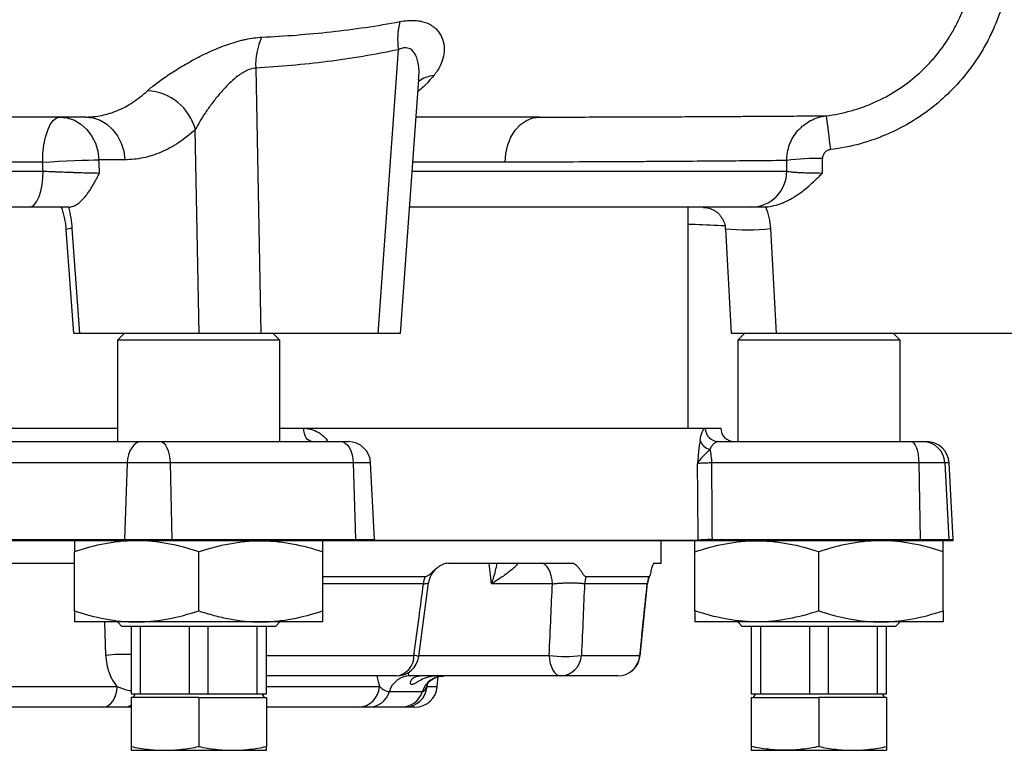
# Model space of a CAD drawing. Header units: millimetres. Extents: x 1605 to 5384, y 782 to 6178.
# Tile 7 of 26: x 2730 to 3166, y 1055 to 1379. Entities that reach past the tile are written whole.
import ezdxf

# ---------------------------------------------------------------- set-up
doc = ezdxf.new("R2010")
doc.units = ezdxf.units.MM
doc.header["$LTSCALE"] = 2

msp = doc.modelspace()

# ---------------------------------------------------------------- linework, layer by layer
at = {"color": 7, "linetype": 'Continuous', "lineweight": 25}
for p, q in [((2888.5, 1239.92), (2897.51, 1365.82)), ((2834.23, 1357.61), (2836.49, 1239.92)), ((2898.49, 1239.92), (2906.55, 1352.55)), ((2809.2, 1239.92), (2807.47, 1330.33)), ((2776.19, 1316.97), (2764.71, 1316.97)), ((2733.87, 1295.92), (2586.89, 1295.92)), ((3053.81, 1295.92), (2902.5, 1295.92)), ((3025.96, 1197.92), (3025.96, 1295.92)), ((2750.13, 1286.03), (2753.51, 1239.9)), ((2752.78, 1286.44), (2756.19, 1239.92)), ((3042.46, 1286.38), (3045.05, 1239.91)), ((3062.43, 1286.44), (3065.02, 1239.92)), ((2809.2, 1239.92), (2756.19, 1239.92)), ((2775.96, 1239.92), (2772.96, 1236.92)), ((2836.49, 1239.92), (2809.2, 1239.92)), ((2888.5, 1239.92), (2836.49, 1239.92)), ((2844.96, 1236.92), (2841.96, 1239.92)), ((2898.49, 1239.92), (2888.5, 1239.92)), ((3050.96, 1239.92), (3047.96, 1236.92)), ((3243.99, 1239.92), (3065.02, 1239.92)), ((3119.96, 1236.92), (3116.96, 1239.92)), ((2772.96, 1236.92), (2772.96, 1191.92)), ((2844.96, 1236.92), (2772.96, 1236.92)), ((2844.96, 1191.92), (2844.96, 1236.92)), ((3047.96, 1236.92), (3047.96, 1191.92)), ((3119.96, 1236.92), (3047.96, 1236.92)), ((3119.96, 1191.92), (3119.96, 1236.92)), ((2533.96, 1197.92), (2772.96, 1197.92)), ((2844.96, 1197.92), (3040.39, 1197.92)), ((3040.4, 1197.82), (3040.39, 1197.92)), ((2714.12, 1191.92), (2783.69, 1191.92)), ((2783.69, 1191.92), (2791.94, 1191.92)), ((2791.94, 1191.92), (2871.88, 1191.92)), ((2871.88, 1191.92), (2875.22, 1191.92)), ((3039.49, 1191.92), (3124.83, 1191.92)), ((3124.83, 1191.92), (3129.86, 1191.92)), ((3129.86, 1191.92), (3131.64, 1191.92)), ((2777.27, 1182.44), (2702.46, 1182.44)), ((2777.27, 1182.44), (2776.12, 1148.44)), ((2796.25, 1182.44), (2777.27, 1182.44)), ((2796.25, 1182.44), (2797.02, 1148.44)), ((2877.52, 1182.44), (2796.25, 1182.44)), ((2877.52, 1182.44), (2878.53, 1148.44)), ((2886.98, 1148.44), (2885.2, 1182.44)), ((3128.24, 1182.44), (3036.47, 1182.44)), ((3128.24, 1182.44), (3128.85, 1148.44)), ((3139.81, 1182.44), (3128.24, 1182.44)), ((3139.81, 1182.44), (3141.59, 1148.44)), ((3143.41, 1148.44), (3141.63, 1182.44)), ((2701, 1148.44), (2776.12, 1148.44)), ((2776.12, 1148.44), (2797.02, 1148.44)), ((2797.02, 1148.44), (2878.53, 1148.44)), ((3036.7, 1148.44), (3128.85, 1148.44)), ((3128.85, 1148.44), (3141.59, 1148.44)), ((2776.11, 1147.92), (2700.99, 1147.92)), ((2797.02, 1147.92), (2776.11, 1147.92)), ((2878.54, 1147.92), (2797.02, 1147.92)), ((2887, 1147.92), (2878.54, 1147.92)), ((3030.34, 1147.92), (2887, 1147.92)), ((3013.96, 1137.92), (3013.96, 1147.92)), ((3128.85, 1147.92), (3036.7, 1147.92)), ((3141.6, 1147.92), (3128.85, 1147.92)), ((3143.42, 1147.92), (3141.6, 1147.92)), ((2753.96, 1116.83), (2753.96, 1143.01)), ((2808.96, 1116.83), (2808.96, 1143.01)), ((2863.96, 1116.83), (2863.96, 1143.01)), ((3028.96, 1116.83), (3028.96, 1143.01)), ((3083.96, 1116.83), (3083.96, 1143.01)), ((3138.96, 1116.83), (3138.96, 1143.01)), ((2725.03, 1137.92), (2753.96, 1137.92)), ((2919.6, 1137.92), (2974.29, 1137.92)), ((3010.83, 1137.92), (3013.96, 1137.92)), ((2909.24, 1131.93), (2863.96, 1131.93)), ((3008.6, 1131.93), (2980.78, 1131.93)), ((2906.53, 1096.61), (2910.81, 1129.23)), ((2965.78, 1128.79), (2938.84, 1128.79)), ((3007.81, 1128.79), (2980.03, 1128.79)), ((3004.65, 1096.91), (3007.88, 1128.91)), ((3004.65, 1096.9), (3007.88, 1128.9)), ((2781.46, 1111.92), (2753.96, 1111.92)), ((2772.96, 1111.92), (2774.96, 1109.92)), ((2842.96, 1109.92), (2774.96, 1109.92)), ((2778.96, 1109.92), (2778.96, 1079.92)), ((2836.46, 1111.92), (2781.46, 1111.92)), ((2783.13, 1079.92), (2783.13, 1109.92)), ((2804.79, 1109.92), (2804.79, 1079.92)), ((2813.13, 1079.92), (2813.13, 1109.92)), ((2834.79, 1109.92), (2834.79, 1079.92)), ((2863.96, 1111.92), (2836.46, 1111.92)), ((2838.96, 1079.92), (2838.96, 1109.92)), ((2842.96, 1109.92), (2844.96, 1111.92)), ((3056.46, 1111.92), (3028.96, 1111.92)), ((3047.96, 1111.92), (3049.96, 1109.92)), ((3117.96, 1109.92), (3049.96, 1109.92)), ((3053.96, 1109.92), (3053.96, 1079.92)), ((3111.46, 1111.92), (3056.46, 1111.92)), ((3058.13, 1079.92), (3058.13, 1109.92)), ((3079.79, 1109.92), (3079.79, 1079.92)), ((3088.13, 1079.92), (3088.13, 1109.92)), ((3109.79, 1109.92), (3109.79, 1079.92)), ((3138.96, 1111.92), (3111.46, 1111.92)), ((3113.96, 1079.92), (3113.96, 1109.92)), ((3117.96, 1109.92), (3119.96, 1111.92)), ((2978.64, 1097.05), (3004.56, 1097.05)), ((2896.64, 1087.92), (2838.96, 1087.92)), ((2969.34, 1087.92), (2902.47, 1087.92)), ((2914.76, 1083.21), (2915.14, 1087.55)), ((2994.72, 1087.92), (2969.34, 1087.92)), ((2671.31, 1083.21), (2772.87, 1083.21)), ((2778.96, 1079.92), (2783.13, 1079.92)), ((2778.96, 1078.32), (2778.96, 1056.61)), ((2808.96, 1078.32), (2778.96, 1078.32)), ((2780.77, 1079.92), (2779.85, 1078.32)), ((2783.13, 1079.92), (2804.79, 1079.92)), ((2804.79, 1079.92), (2813.13, 1079.92)), ((2808.96, 1078.32), (2808.96, 1056.61)), ((2808.96, 1078.32), (2838.96, 1078.32)), ((2813.13, 1079.92), (2834.79, 1079.92)), ((2834.79, 1079.92), (2838.96, 1079.92)), ((2838.07, 1078.32), (2837.15, 1079.92)), ((2838.96, 1078.32), (2838.96, 1056.61)), ((2893.49, 1081), (2908.16, 1081)), ((3053.96, 1079.92), (3058.13, 1079.92)), ((3053.96, 1078.32), (3053.96, 1056.61)), ((3053.96, 1078.32), (3083.96, 1078.32)), ((3055.77, 1079.92), (3054.85, 1078.32)), ((3058.13, 1079.92), (3079.79, 1079.92)), ((3079.79, 1079.92), (3088.13, 1079.92)), ((3083.96, 1078.32), (3083.96, 1056.61)), ((3113.96, 1078.32), (3083.96, 1078.32)), ((3088.13, 1079.92), (3109.79, 1079.92)), ((3109.79, 1079.92), (3113.96, 1079.92)), ((3113.07, 1078.32), (3112.15, 1079.92)), ((3113.96, 1078.32), (3113.96, 1056.61)), ((2766.62, 1074.08), (2667.72, 1074.08)), ((2778.96, 1074.08), (2776.28, 1074.08)), ((2879.83, 1074.08), (2838.96, 1074.08)), ((2898.81, 1074.08), (2884.51, 1074.08)), ((2904.8, 1074.08), (2900.37, 1074.08)), ((2778.96, 1054.92), (2793.96, 1054.92)), ((2793.96, 1054.92), (2823.96, 1054.92)), ((2823.96, 1054.92), (2838.96, 1054.92)), ((3053.96, 1054.92), (3068.96, 1054.92)), ((3068.96, 1054.92), (3098.96, 1054.92)), ((3098.96, 1054.92), (3113.96, 1054.92))]:
    msp.add_line(p, q, dxfattribs=at)
at = {"color": 8, "linetype": 'Continuous', "lineweight": 25}
for p, q in [((2739.79, 1315.92), (2587.94, 1315.92)), ((2944.84, 1315.92), (2903.93, 1315.92)), ((2587.73, 1311.92), (2739.97, 1311.92)), ((2903.64, 1311.92), (3069.69, 1311.92)), ((2712.01, 1197.82), (2772.96, 1197.82)), ((2844.96, 1197.82), (2855.52, 1197.82)), ((3033.57, 1197.82), (3040.4, 1197.82)), ((2865.63, 1191.92), (2865.99, 1192.45)), ((2885.2, 1182.44), (2877.52, 1182.44)), ((3141.63, 1182.44), (3139.81, 1182.44)), ((2878.53, 1148.44), (2886.98, 1148.44)), ((2887, 1148.1), (3030.34, 1148.1)), ((3141.59, 1148.44), (3143.41, 1148.44)), ((2938.84, 1128.79), (2937.82, 1137.92)), ((2949.67, 1137.92), (2949.93, 1137.92)), ((2908.62, 1128.79), (2863.96, 1128.79)), ((3007.81, 1128.79), (3007.8, 1128.92)), ((2767.77, 1097.05), (2767.42, 1111.92)), ((2838.96, 1097.05), (2904.38, 1097.05)), ((2906.59, 1097.05), (2964.36, 1097.05)), ((3004.56, 1097.05), (3004.67, 1096.9)), ((2838.96, 1083.21), (2889.13, 1083.21)), ((2910.22, 1083.21), (2910.59, 1084.69)), ((2910.22, 1083.21), (2914.76, 1083.21))]:
    msp.add_line(p, q, dxfattribs=at)
at = {"color": 7, "linetype": 'Continuous', "lineweight": 25, "flags": 128}
for points in [[(2739.79, 1315.92), (2739.93, 1319.82), (2740.37, 1323.57), (2741.07, 1327.03), (2742.02, 1330.06), (2743.17, 1332.55), (2744.49, 1334.4), (2745.92, 1335.54), (2747.41, 1335.92)], [(2747.41, 1335.92), (2750.68, 1335.56), (2753.83, 1334.5), (2756.75, 1332.77), (2759.33, 1330.43), (2761.49, 1327.57), (2763.14, 1324.29), (2764.22, 1320.72), (2764.71, 1316.97)], [(2758.89, 1335.92), (2762.16, 1335.56), (2765.31, 1334.5), (2768.23, 1332.77), (2770.81, 1330.43), (2772.97, 1327.57), (2774.62, 1324.29), (2775.71, 1320.72), (2776.19, 1316.97)], [(2944.84, 1315.92), (2945.14, 1319.82), (2946, 1323.57), (2947.41, 1327.03), (2949.3, 1330.06), (2951.61, 1332.55), (2954.24, 1334.4), (2957.09, 1335.54), (2960.06, 1335.92)], [(3087.09, 1336.49), (3087.15, 1336.17), (3087.27, 1335.31), (3087.46, 1333.92), (3087.7, 1332.06), (3088, 1329.8), (3088.32, 1327.22), (3088.68, 1324.4), (3089.04, 1321.45)], [(2739.79, 1315.92), (2743.21, 1316.11), (2746.77, 1316.29), (2750.35, 1316.46), (2753.84, 1316.62), (2757.12, 1316.75), (2760.08, 1316.85), (2762.64, 1316.93), (2764.71, 1316.97)], [(2733.87, 1295.92), (2735.06, 1296.23), (2736.21, 1297.14), (2737.26, 1298.62), (2738.19, 1300.61), (2738.95, 1303.03), (2739.51, 1305.8), (2739.86, 1308.8), (2739.97, 1311.92)], [(2859.33, 1191.92), (2858.6, 1192.03), (2857.89, 1192.37), (2857.23, 1192.91), (2856.66, 1193.64), (2856.19, 1194.53), (2855.83, 1195.55), (2855.61, 1196.66), (2855.52, 1197.82)], [(2783.69, 1191.92), (2782.47, 1191.74), (2781.3, 1191.21), (2780.22, 1190.34), (2779.26, 1189.18), (2778.46, 1187.75), (2777.85, 1186.11), (2777.45, 1184.32), (2777.27, 1182.44)], [(2791.94, 1191.92), (2792.75, 1191.74), (2793.54, 1191.21), (2794.26, 1190.34), (2794.91, 1189.18), (2795.45, 1187.75), (2795.86, 1186.11), (2796.13, 1184.32), (2796.25, 1182.44)], [(2871.88, 1191.92), (2872.94, 1191.74), (2873.97, 1191.21), (2874.93, 1190.34), (2875.77, 1189.18), (2876.47, 1187.75), (2877.01, 1186.11), (2877.37, 1184.32), (2877.52, 1182.44)], [(3124.83, 1191.92), (3125.47, 1191.74), (3126.09, 1191.21), (3126.67, 1190.34), (3127.18, 1189.18), (3127.61, 1187.75), (3127.93, 1186.11), (3128.15, 1184.32), (3128.24, 1182.44)], [(3030.34, 1148.1), (3030.2, 1168.07), (3030.1, 1182.1)], [(2965.78, 1128.79), (2965.61, 1130.61), (2965.28, 1132.34), (2964.8, 1133.92), (2964.18, 1135.29), (2963.44, 1136.41), (2962.61, 1137.24), (2961.72, 1137.75), (2960.8, 1137.92)], [(2964.36, 1097.05), (2964.53, 1095.23), (2964.86, 1093.5), (2965.34, 1091.92), (2965.97, 1090.55), (2966.7, 1089.43), (2967.53, 1088.6), (2968.42, 1088.09), (2969.34, 1087.92)], [(2766.62, 1074.08), (2767.77, 1074.25), (2768.89, 1074.76), (2769.93, 1075.59), (2770.86, 1076.71), (2771.64, 1078.08), (2772.24, 1079.66), (2772.66, 1081.39), (2772.87, 1083.21)]]:
    msp.add_lwpolyline(points, dxfattribs=at)
at = {"color": 7, "linetype": 'Continuous', "lineweight": 25}
for centre, radius, start, end in [((2926.96, 1370.52), 29.82, 164.9482, 189.0837), ((2864.41, 1358.92), 30.2, 155.709, 182.4938), ((2785.07, 1324.47), 23.16, 14.6464, 86.9996), ((3082.88, 1216.94), 100.58, 88.4879, 97.5519), ((3053.75, 1311.86), 15.94, 270.2284, 0.2266), ((3039.53, 1197.88), 5.96, 180.605, 269.6178), ((3046.4, 1197.92), 6, 181, 270), ((2875.22, 1181.92), 10, 3, 90), ((3036.73, 1194.21), 5.75, 197.8184, 258.7765), ((3129.84, 1181.94), 9.98, 2.9087, 89.9202), ((3131.64, 1181.92), 10, 3, 90), ((3013.37, 1182.32), 23.1, 0.3051, 15.6771), ((2791.66, 1147.92), 15.55, 178.0711, 180.0003), ((2773.88, 1147.92), 23.14, 359.9997, 1.2954), ((2860.87, 1147.92), 17.67, 359.9997, 1.6967), ((2877, 1147.92), 10, 0, 3), ((3020.12, 1147.92), 10.22, 360, 0.9785), ((3007.5, 1147.92), 29.21, 359.9998, 1.0265), ((3099.65, 1147.92), 29.21, 359.9998, 1.0265), ((3131.57, 1147.92), 10.03, 360, 2.9911), ((3133.42, 1147.92), 10, 0, 3), ((2920.77, 1127.92), 10, 129.4484, 172.4946), ((2920.9, 1127.97), 12.3, 161.2686, 176.1862), ((2990.6, 1127.94), 10.6, 157.9161, 175.3836), ((3017.86, 1127.92), 10.09, 156.6395, 175.0625), ((3017.89, 1127.92), 10, 154.2166, 174.4806), ((3017.89, 1127.92), 10, 154.4027, 174.4385), ((2895.51, 1096.73), 8.88, 277.2746, 2.0961), ((2896.64, 1097.92), 10, 270, 352.4576), ((2971.5, 1148.71), 52.15, 262.1312, 277.8688), ((2969.04, 1097.53), 9.62, 271.8173, 357.1269), ((2994.67, 1097.85), 9.93, 270.3136, 355.3886), ((2994.72, 1097.92), 10, 270, 354.1546), ((2902.64, 1078.41), 9.51, 91.0433, 164.1823), ((2917.56, 1078.08), 9.84, 90.3086, 162.7136), ((2879.53, 1083.69), 9.61, 271.8375, 357.149), ((2900.32, 1084.01), 9.93, 270.3059, 355.3792), ((2904.8, 1084.08), 10, 270, 355), ((2884.34, 1083.6), 9.51, 271.0433, 344.1823), ((2898.76, 1083.93), 9.84, 270.3086, 342.7136)]:
    msp.add_arc(centre, radius, start, end, dxfattribs=at)
at = {"color": 8, "linetype": 'Continuous', "lineweight": 25}
for centre, radius, start, end in [((2914.14, 1341.9), 12.45, 94.4986, 127.8728), ((2752.97, 1276.63), 9.82, 91.0641, 106.7689), ((3052.15, 1378.06), 92.2, 263.9697, 276.4042), ((2775.62, 1029.18), 68.32, 87.1999, 96.5968), ((2903.78, 1088.52), 8.55, 71.0664, 85.9359), ((2776.21, 1078.82), 4.73, 270.8824, 305.5547)]:
    msp.add_arc(centre, radius, start, end, dxfattribs=at)
at = {"color": 7, "linetype": 'Continuous', "lineweight": 25}
for centre, major_axis, ratio, start_param, end_param in [((2533.96, -96.28), (-467.95, 10685.43), 0.02522, 4.843456, 4.843834), ((2551.26, -95.24), (-485.31, 10685.43), 0.02615, 4.843195, 4.843751), ((2533.96, -19.85), (0, 10609.11), 0.0509, 4.838252, 4.838701), ((2533.96, -19.02), (0, 10609.11), 0.052408, 4.838093, 4.838701), ((2585.15, 3319.25), (-164.32, 9147.48), 0.04642, 4.471957, 4.475782)]:
    msp.add_ellipse(centre, major_axis=major_axis, ratio=ratio, start_param=start_param, end_param=end_param, dxfattribs=at)
for points, knots in [([(3087.09, 1336.49), (3090.83, 1336.95), (3094.5, 1337.68), (3099.89, 1339.17), (3101.67, 1339.74), (3105.19, 1341), (3106.94, 1341.7), (3112.09, 1344), (3115.37, 1345.78), (3121.62, 1349.78), (3124.6, 1352.01), (3128.83, 1355.72), (3130.2, 1357.01), (3132.82, 1359.68), (3134.08, 1361.06), (3137.67, 1365.31), (3139.86, 1368.31), (3142.8, 1373.07), (3143.73, 1374.7), (3145.47, 1378.03), (3146.27, 1379.72), (3148.49, 1384.86), (3149.72, 1388.39), (3150.7, 1392.02)], [0, 0, 0, 0, 0.125, 0.125, 0.1875, 0.1875, 0.25, 0.25, 0.375, 0.375, 0.5, 0.5, 0.5625, 0.5625, 0.625, 0.625, 0.75, 0.75, 0.8125, 0.8125, 0.875, 0.875, 1, 1, 1, 1]), ([(3166.14, 1388.68), (3164.96, 1384.32), (3163.48, 1380.06), (3160.79, 1373.84), (3159.82, 1371.8), (3157.71, 1367.76), (3156.58, 1365.78), (3153, 1360.02), (3150.35, 1356.38), (3145.98, 1351.23), (3144.46, 1349.56), (3141.28, 1346.33), (3139.62, 1344.76), (3134.49, 1340.27), (3130.88, 1337.57), (3123.3, 1332.71), (3119.33, 1330.56), (3114.13, 1328.24), (3113.08, 1327.8), (3110.97, 1326.95), (3109.91, 1326.54), (3106.71, 1325.39), (3104.55, 1324.71), (3098.02, 1322.89), (3093.57, 1322.01), (3089.04, 1321.45)], [0, 0, 0, 0, 0.125, 0.125, 0.1875, 0.1875, 0.25, 0.25, 0.375, 0.375, 0.4375, 0.4375, 0.5, 0.5, 0.625, 0.625, 0.75, 0.75, 0.78125, 0.78125, 0.8125, 0.8125, 0.875, 0.875, 1, 1, 1, 1]), ([(2836.88, 1371.35), (2847.16, 1371.85), (2857.41, 1372.64), (2877.85, 1374.89), (2888.04, 1376.36), (2898.16, 1378.27)], [0, 0, 0, 0, 0.5, 0.5, 1, 1, 1, 1]), ([(2898.16, 1378.27), (2900.5, 1378.71), (2902.7, 1378.89), (2905.24, 1378.75), (2905.74, 1378.71), (2906.72, 1378.58), (2907.19, 1378.5), (2908.55, 1378.2), (2909.4, 1377.94), (2910.98, 1377.29), (2911.72, 1376.9), (2913.05, 1376.03), (2913.65, 1375.55), (2914.72, 1374.5), (2915.19, 1373.93), (2916.03, 1372.73), (2916.38, 1372.11), (2917.26, 1370.17), (2917.61, 1368.8), (2917.83, 1366.68), (2917.84, 1365.96), (2917.77, 1364.5), (2917.68, 1363.75), (2917.24, 1361.53), (2916.73, 1360.06), (2915.29, 1357.15), (2914.35, 1355.72), (2913.16, 1354.32)], [0, 0, 0, 0, 0.125, 0.125, 0.15625, 0.15625, 0.1875, 0.1875, 0.25, 0.25, 0.3125, 0.3125, 0.375, 0.375, 0.4375, 0.4375, 0.5, 0.5, 0.625, 0.625, 0.6875, 0.6875, 0.75, 0.75, 0.875, 0.875, 1, 1, 1, 1]), ([(2786.28, 1347.6), (2787.44, 1348.67), (2788.8, 1349.79), (2791.11, 1351.54), (2791.92, 1352.14), (2793.64, 1353.36), (2794.54, 1353.98), (2797.32, 1355.84), (2799.29, 1357.09), (2802.43, 1358.95), (2803.5, 1359.58), (2805.71, 1360.82), (2806.83, 1361.42), (2810.24, 1363.21), (2812.57, 1364.35), (2816.19, 1365.95), (2817.42, 1366.47), (2819.88, 1367.44), (2821.11, 1367.89), (2823.58, 1368.74), (2824.82, 1369.12), (2826.69, 1369.65), (2827.31, 1369.81), (2828.55, 1370.12), (2829.16, 1370.26), (2832.21, 1370.91), (2834.58, 1371.23), (2836.88, 1371.35)], [0, 0, 0, 0, 0.125, 0.125, 0.1875, 0.1875, 0.25, 0.25, 0.375, 0.375, 0.4375, 0.4375, 0.5, 0.5, 0.625, 0.625, 0.6875, 0.6875, 0.75, 0.75, 0.8125, 0.8125, 0.84375, 0.84375, 0.875, 0.875, 1, 1, 1, 1]), ([(2897.51, 1365.82), (2887.03, 1363.57), (2876.51, 1361.85), (2855.41, 1359.17), (2844.83, 1358.23), (2834.23, 1357.61)], [0, 0, 0, 0, 0.5, 0.5, 1, 1, 1, 1]), ([(2834.23, 1357.61), (2833.45, 1357.56), (2832.66, 1357.41), (2831.47, 1357.04), (2831.07, 1356.89), (2830.28, 1356.55), (2829.89, 1356.37), (2829.11, 1355.96), (2828.72, 1355.74), (2827.97, 1355.28), (2827.6, 1355.04), (2826.52, 1354.29), (2825.82, 1353.75), (2824.45, 1352.63), (2823.78, 1352.03), (2822.5, 1350.82), (2821.88, 1350.2), (2820.06, 1348.32), (2818.92, 1347.03), (2817.28, 1345.06), (2816.75, 1344.4), (2815.72, 1343.09), (2815.21, 1342.43), (2813.75, 1340.46), (2812.82, 1339.15), (2811.07, 1336.54), (2810.26, 1335.26), (2808.76, 1332.75), (2808.08, 1331.52), (2807.47, 1330.33)], [0, 0, 0, 0, 0.0625, 0.0625, 0.09375, 0.09375, 0.125, 0.125, 0.15625, 0.15625, 0.1875, 0.1875, 0.25, 0.25, 0.3125, 0.3125, 0.375, 0.375, 0.5, 0.5, 0.5625, 0.5625, 0.625, 0.625, 0.75, 0.75, 0.875, 0.875, 1, 1, 1, 1]), ([(2906.56, 1352.47), (2906.56, 1352.51), (2906.57, 1352.65), (2906.57, 1352.63), (2906.57, 1352.62)], [0, 0, 0, 0, 0.2609806, 1, 1, 1, 1]), ([(2758.89, 1335.92), (2759.04, 1335.92), (2759.2, 1335.92), (2759.5, 1335.93), (2759.95, 1335.93), (2761.01, 1335.98), (2761.91, 1336.05), (2763.7, 1336.23), (2764.89, 1336.41), (2768.42, 1337.15), (2770.74, 1337.88), (2774.18, 1339.34), (2775.31, 1339.89), (2777.57, 1341.1), (2778.69, 1341.77), (2782.02, 1343.97), (2784.18, 1345.67), (2786.28, 1347.6)], [0, 0, 0, 0, 0.015625, 0.015625, 0.03125, 0.0625, 0.125, 0.125, 0.25, 0.25, 0.5, 0.5, 0.625, 0.625, 0.75, 0.75, 1, 1, 1, 1]), ([(2758.89, 1335.92), (2748.27, 1335.92), (2727.06, 1335.92), (2694.07, 1335.92), (2660.38, 1335.92), (2626.89, 1335.92), (2604.42, 1335.92), (2593.61, 1335.92)], [0, 0, 0, 0, 0.203265, 0.406135, 0.608912, 0.811893, 1, 1, 1, 1]), ([(2960.06, 1335.92), (2952.61, 1335.92), (2937.74, 1335.92), (2919.24, 1335.92), (2907.95, 1335.92), (2905.36, 1335.92)], [0, 0, 0, 0, 0.436592, 0.870764, 1, 1, 1, 1]), ([(2960.06, 1335.92), (2960.06, 1335.92), (2965.13, 1335.92), (2975.04, 1335.93), (2989.07, 1335.96), (2999.6, 1335.99), (3005.15, 1336.01), (3006.58, 1336.02)], [0, 0, 0, 0, 0.000002, 0.297739, 0.596008, 0.895884, 1, 1, 1, 1]), ([(3069.66, 1316.64), (3069.66, 1317.86), (3069.77, 1319.08), (3070.2, 1321.45), (3070.52, 1322.6), (3071.15, 1324.3), (3071.39, 1324.85), (3071.92, 1325.95), (3072.2, 1326.48), (3073.13, 1328.02), (3073.84, 1328.99), (3075.03, 1330.34), (3075.45, 1330.78), (3076.33, 1331.61), (3076.78, 1332.01), (3078.19, 1333.12), (3079.19, 1333.77), (3080.79, 1334.62), (3081.34, 1334.88), (3082.45, 1335.34), (3083.01, 1335.55), (3084.72, 1336.09), (3085.89, 1336.34), (3087.09, 1336.49)], [0, 0, 0, 0, 0.125, 0.125, 0.25, 0.25, 0.3125, 0.3125, 0.375, 0.375, 0.5, 0.5, 0.5625, 0.5625, 0.625, 0.625, 0.75, 0.75, 0.8125, 0.8125, 0.875, 0.875, 1, 1, 1, 1]), ([(2807.47, 1330.33), (2805.05, 1328.12), (2802.57, 1326.18), (2798.76, 1323.67), (2797.47, 1322.9), (2794.89, 1321.51), (2793.59, 1320.88), (2789.67, 1319.21), (2787.02, 1318.37), (2781.66, 1317.25), (2778.94, 1316.97), (2776.19, 1316.97)], [0, 0, 0, 0, 0.25, 0.25, 0.375, 0.375, 0.5, 0.5, 0.75, 0.75, 1, 1, 1, 1]), ([(3089.04, 1321.45), (3088.56, 1321.39), (3088.09, 1321.25), (3087.45, 1320.91), (3087.25, 1320.78), (3086.87, 1320.48), (3086.69, 1320.31), (3086.37, 1319.95), (3086.22, 1319.76), (3085.98, 1319.35), (3085.87, 1319.13), (3085.61, 1318.45), (3085.53, 1317.97), (3085.53, 1317.48)], [0, 0, 0, 0, 0.25, 0.25, 0.375, 0.375, 0.5, 0.5, 0.625, 0.625, 0.75, 0.75, 1, 1, 1, 1]), ([(3069.66, 1316.64), (3068.01, 1316.61), (3065.88, 1316.59), (3060.69, 1316.53), (3057.64, 1316.5), (3047.17, 1316.41), (3038.44, 1316.34), (3022.74, 1316.23), (3017.07, 1316.19), (3007.9, 1316.13), (3004.74, 1316.11), (2999.82, 1316.08), (2998.15, 1316.07), (2994.76, 1316.05), (2993.04, 1316.05), (2977.36, 1315.97), (2961.88, 1315.92), (2944.84, 1315.92)], [0, 0, 0, 0, 0.125, 0.125, 0.25, 0.25, 0.5, 0.5, 0.625, 0.625, 0.6875, 0.6875, 0.71875, 0.71875, 0.75, 0.75, 1, 1, 1, 1]), ([(2739.97, 1311.92), (2741.09, 1311.87), (2742.24, 1311.82), (2743.99, 1311.75), (2744.58, 1311.72), (2745.77, 1311.67), (2746.38, 1311.65), (2748.19, 1311.58), (2749.38, 1311.53), (2751.16, 1311.47), (2751.74, 1311.45), (2752.91, 1311.4), (2753.5, 1311.38), (2755.21, 1311.33), (2756.31, 1311.29), (2757.88, 1311.25), (2758.39, 1311.23), (2759.39, 1311.2), (2759.88, 1311.19), (2761.27, 1311.15), (2762.13, 1311.13), (2763.68, 1311.1), (2764.39, 1311.09), (2764.99, 1311.08)], [0, 0, 0, 0, 0.125, 0.125, 0.1875, 0.1875, 0.25, 0.25, 0.375, 0.375, 0.4375, 0.4375, 0.5, 0.5, 0.625, 0.625, 0.6875, 0.6875, 0.75, 0.75, 0.875, 0.875, 1, 1, 1, 1]), ([(2751.3, 1295.93), (2752, 1295.96), (2752.68, 1296.12), (2754.02, 1296.62), (2754.67, 1296.98), (2756.59, 1298.3), (2757.78, 1299.5), (2760.02, 1302.32), (2761.07, 1303.95), (2762.58, 1306.54), (2763.07, 1307.43), (2763.8, 1308.79), (2764.04, 1309.24), (2764.52, 1310.16), (2764.76, 1310.62), (2764.99, 1311.08)], [0, 0, 0, 0, 0.125, 0.125, 0.25, 0.25, 0.5, 0.5, 0.75, 0.75, 0.875, 0.875, 0.9375, 0.9375, 1, 1, 1, 1]), ([(3060.3, 1296.01), (3062.82, 1296.22), (3065.25, 1296.84), (3068.18, 1297.99), (3068.76, 1298.24), (3069.9, 1298.77), (3070.46, 1299.05), (3072.11, 1299.93), (3073.18, 1300.57), (3075.25, 1301.95), (3076.26, 1302.69), (3078.23, 1304.24), (3079.19, 1305.05), (3081.07, 1306.72), (3081.98, 1307.57), (3083.34, 1308.88), (3083.79, 1309.32), (3084.68, 1310.2), (3085.13, 1310.64), (3085.57, 1311.08)], [0, 0, 0, 0, 0.25, 0.25, 0.3125, 0.3125, 0.375, 0.375, 0.5, 0.5, 0.625, 0.625, 0.75, 0.75, 0.875, 0.875, 0.9375, 0.9375, 1, 1, 1, 1]), ([(3069.69, 1311.92), (3069.81, 1311.87), (3070.02, 1311.82), (3070.6, 1311.72), (3070.97, 1311.67), (3071.87, 1311.58), (3072.41, 1311.53), (3073.59, 1311.44), (3074.25, 1311.4), (3075.34, 1311.34), (3075.72, 1311.33), (3076.5, 1311.29), (3076.9, 1311.27), (3078.13, 1311.23), (3078.99, 1311.2), (3080.35, 1311.16), (3080.82, 1311.15), (3081.75, 1311.13), (3082.22, 1311.12), (3083.64, 1311.1), (3084.6, 1311.09), (3085.57, 1311.08)], [0, 0, 0, 0, 0.125, 0.125, 0.25, 0.25, 0.375, 0.375, 0.5, 0.5, 0.5625, 0.5625, 0.625, 0.625, 0.75, 0.75, 0.8125, 0.8125, 0.875, 0.875, 1, 1, 1, 1]), ([(2751.01, 1295.92), (2749.55, 1295.92), (2748.08, 1295.92), (2745.88, 1295.92), (2745.15, 1295.92), (2743.69, 1295.92), (2742.97, 1295.92), (2739.38, 1295.92), (2736.59, 1295.92), (2733.87, 1295.92)], [0, 0, 0, 0, 0.25, 0.25, 0.375, 0.375, 0.5, 0.5, 1, 1, 1, 1]), ([(2748.01, 1295.83), (2748.16, 1295.46), (2748.53, 1294.54), (2749.12, 1292.55), (2749.67, 1289.99), (2750.01, 1287.73), (2750.09, 1286.4), (2750.11, 1286.03)], [0, 0, 0, 0, 0.152587, 0.388388, 0.646545, 0.901313, 1, 1, 1, 1]), ([(2751.3, 1295.93), (2751.67, 1294.41), (2751.98, 1292.85), (2752.48, 1289.69), (2752.66, 1288.08), (2752.78, 1286.44)], [0, 0, 0, 0, 0.5, 0.5, 1, 1, 1, 1]), ([(3032.57, 1295.84), (3033, 1295.84), (3034.27, 1295.85), (3036.3, 1295.2), (3038.49, 1293.96), (3040.32, 1292.21), (3041.64, 1290.06), (3042.34, 1288.04), (3042.38, 1286.79), (3042.39, 1286.37)], [0, 0, 0, 0, 0.084937, 0.250876, 0.414585, 0.581127, 0.749377, 0.915412, 1, 1, 1, 1]), ([(3058.4, 1295.92), (3057.18, 1295.92), (3056.19, 1295.92), (3054.65, 1295.92), (3054.11, 1295.92), (3053.81, 1295.92)], [0, 0, 0, 0, 0.5, 0.5, 1, 1, 1, 1]), ([(3060.3, 1296.01), (3060.92, 1294.47), (3061.4, 1292.91), (3062.11, 1289.72), (3062.34, 1288.1), (3062.43, 1286.44)], [0, 0, 0, 0, 0.5, 0.5, 1, 1, 1, 1]), ([(3025.96, 1288.44), (3026.98, 1288.4), (3032.57, 1288.19), (3037.9, 1287.97), (3042.26, 1287.8)], [0, 0, 0, 0, 0.182259, 1, 1, 1, 1]), ([(2756.19, 1239.92), (2755.17, 1239.92), (2753.6, 1239.92), (2753.74, 1239.92), (2753.79, 1239.92)], [0, 0, 0, 0, 0.64403, 1, 1, 1, 1]), ([(3065.02, 1239.92), (3062.77, 1239.92), (3058.28, 1239.92), (3052.28, 1239.92), (3047.79, 1239.92), (3045.33, 1239.92), (3045.22, 1239.92), (3045.17, 1239.92)], [0, 0, 0, 0, 0.214898, 0.429811, 0.644366, 0.858743, 1, 1, 1, 1]), ([(2855.52, 1197.82), (2856.01, 1197.82), (2856.49, 1197.79), (2857.46, 1197.67), (2857.94, 1197.59), (2859.36, 1197.24), (2860.28, 1196.91), (2861.62, 1196.23), (2862.07, 1195.97), (2862.93, 1195.41), (2863.34, 1195.1), (2864.55, 1194.1), (2865.3, 1193.33), (2865.99, 1192.45)], [0, 0, 0, 0, 0.125, 0.125, 0.25, 0.25, 0.5, 0.5, 0.625, 0.625, 0.75, 0.75, 1, 1, 1, 1]), ([(3031.26, 1192.45), (3031.41, 1193.33), (3031.58, 1194.1), (3031.86, 1195.1), (3031.95, 1195.41), (3032.14, 1195.97), (3032.24, 1196.23), (3032.54, 1196.91), (3032.75, 1197.25), (3033.16, 1197.7), (3033.37, 1197.82), (3033.57, 1197.82)], [0, 0, 0, 0, 0.25, 0.25, 0.375, 0.375, 0.5, 0.5, 0.75, 0.75, 1, 1, 1, 1]), ([(3031.26, 1192.45), (3031, 1190.98), (3030.79, 1189.33), (3030.51, 1186.7), (3030.42, 1185.79), (3030.3, 1184.41), (3030.26, 1183.95), (3030.18, 1183.03), (3030.14, 1182.56), (3030.1, 1182.1)], [0, 0, 0, 0, 0.5, 0.5, 0.75, 0.75, 0.875, 0.875, 1, 1, 1, 1]), ([(3039.49, 1191.92), (3039.15, 1191.92), (3038.81, 1191.85), (3038.13, 1191.58), (3037.79, 1191.38), (3037.29, 1190.97), (3037.13, 1190.81), (3036.8, 1190.46), (3036.64, 1190.27), (3036.18, 1189.64), (3035.89, 1189.15), (3035.61, 1188.56)], [0, 0, 0, 0, 0.25, 0.25, 0.5, 0.5, 0.625, 0.625, 0.75, 0.75, 1, 1, 1, 1]), ([(3035.61, 1188.56), (3035.09, 1187.98), (3034.52, 1187.38), (3033.4, 1186.22), (3032.84, 1185.67), (3031.81, 1184.59), (3031.34, 1184.08), (3030.78, 1183.33), (3030.61, 1183.08), (3030.32, 1182.59), (3030.2, 1182.34), (3030.1, 1182.1)], [0, 0, 0, 0, 0.25, 0.25, 0.5, 0.5, 0.75, 0.75, 0.875, 0.875, 1, 1, 1, 1]), ([(3036.47, 1182.44), (3035.67, 1182.43), (3034.9, 1182.42), (3033.86, 1182.39), (3033.53, 1182.38), (3032.9, 1182.35), (3032.6, 1182.34), (3031.77, 1182.29), (3031.31, 1182.26), (3030.55, 1182.18), (3030.27, 1182.14), (3030.1, 1182.1)], [0, 0, 0, 0, 0.25, 0.25, 0.375, 0.375, 0.5, 0.5, 0.75, 0.75, 1, 1, 1, 1]), ([(3036.7, 1148.44), (3035.9, 1148.43), (3035.14, 1148.42), (3034.1, 1148.39), (3033.77, 1148.38), (3033.14, 1148.35), (3032.84, 1148.34), (3032.01, 1148.29), (3031.54, 1148.26), (3030.79, 1148.18), (3030.51, 1148.14), (3030.34, 1148.1)], [0, 0, 0, 0, 0.25, 0.25, 0.375, 0.375, 0.5, 0.5, 0.75, 0.75, 1, 1, 1, 1]), ([(2781.46, 1147.92), (2780.29, 1147.92), (2779.12, 1147.89), (2776.79, 1147.78), (2775.62, 1147.69), (2772.14, 1147.36), (2769.84, 1147.02), (2762.97, 1145.74), (2758.45, 1144.5), (2753.96, 1143.01)], [0, 0, 0, 0, 0.125, 0.125, 0.25, 0.25, 0.5, 0.5, 1, 1, 1, 1]), ([(2753.96, 1147.92), (2753.96, 1147.92), (2753.96, 1147.89), (2753.96, 1147.78), (2753.96, 1147.69), (2753.96, 1147.36), (2753.96, 1147.02), (2753.96, 1145.74), (2753.96, 1144.5), (2753.96, 1143.01)], [0, 0, 0, 0, 0.125, 0.125, 0.25, 0.25, 0.5, 0.5, 1, 1, 1, 1]), ([(2808.96, 1143.01), (2804.46, 1144.51), (2799.93, 1145.74), (2790.77, 1147.45), (2786.15, 1147.92), (2781.46, 1147.92)], [0, 0, 0, 0, 0.5, 0.5, 1, 1, 1, 1]), ([(2808.96, 1143.01), (2811.2, 1143.76), (2813.46, 1144.44), (2818.02, 1145.65), (2820.31, 1146.18), (2827.19, 1147.46), (2831.81, 1147.92), (2836.46, 1147.92)], [0, 0, 0, 0, 0.25, 0.25, 0.5, 0.5, 1, 1, 1, 1]), ([(2836.46, 1147.92), (2837.62, 1147.92), (2838.79, 1147.89), (2841.13, 1147.78), (2842.3, 1147.69), (2845.81, 1147.35), (2848.12, 1147.02), (2855.01, 1145.73), (2859.51, 1144.49), (2863.96, 1143.01)], [0, 0, 0, 0, 0.125, 0.125, 0.25, 0.25, 0.5, 0.5, 1, 1, 1, 1]), ([(2863.96, 1143.01), (2863.96, 1144.51), (2863.96, 1145.74), (2863.96, 1147.45), (2863.96, 1147.92), (2863.96, 1147.92)], [0, 0, 0, 0, 0.5, 0.5, 1, 1, 1, 1]), ([(3028.96, 1143.01), (3033.46, 1144.51), (3037.99, 1145.74), (3047.15, 1147.45), (3051.77, 1147.92), (3056.46, 1147.92)], [0, 0, 0, 0, 0.5, 0.5, 1, 1, 1, 1]), ([(3028.96, 1143.01), (3028.96, 1143.76), (3028.96, 1144.44), (3028.96, 1145.65), (3028.96, 1146.18), (3028.96, 1147.46), (3028.96, 1147.92), (3028.96, 1147.92)], [0, 0, 0, 0, 0.25, 0.25, 0.5, 0.5, 1, 1, 1, 1]), ([(3036.7, 1147.92), (3035.9, 1147.92), (3035.15, 1147.92), (3034.11, 1147.92), (3033.77, 1147.92), (3033.14, 1147.92), (3032.55, 1147.92), (3032.04, 1147.92), (3031.57, 1147.92), (3031.35, 1147.92), (3030.79, 1147.92), (3030.51, 1147.92), (3030.34, 1147.92)], [0, 0, 0, 0, 0.25, 0.25, 0.375, 0.375, 0.5, 0.625, 0.625, 0.75, 0.75, 1, 1, 1, 1]), ([(3056.46, 1147.92), (3057.63, 1147.92), (3058.8, 1147.89), (3061.13, 1147.78), (3062.3, 1147.69), (3065.78, 1147.36), (3068.08, 1147.02), (3074.95, 1145.74), (3079.47, 1144.5), (3083.96, 1143.01)], [0, 0, 0, 0, 0.125, 0.125, 0.25, 0.25, 0.5, 0.5, 1, 1, 1, 1]), ([(3111.46, 1147.92), (3110.29, 1147.92), (3109.12, 1147.89), (3106.79, 1147.78), (3105.62, 1147.69), (3102.14, 1147.36), (3099.84, 1147.02), (3092.97, 1145.74), (3088.45, 1144.5), (3083.96, 1143.01)], [0, 0, 0, 0, 0.125, 0.125, 0.25, 0.25, 0.5, 0.5, 1, 1, 1, 1]), ([(3138.96, 1143.01), (3134.46, 1144.51), (3129.93, 1145.74), (3120.77, 1147.45), (3116.15, 1147.92), (3111.46, 1147.92)], [0, 0, 0, 0, 0.5, 0.5, 1, 1, 1, 1]), ([(3138.96, 1143.01), (3138.96, 1143.76), (3138.96, 1144.44), (3138.96, 1145.65), (3138.96, 1146.18), (3138.96, 1147.46), (3138.96, 1147.92), (3138.96, 1147.92)], [0, 0, 0, 0, 0.25, 0.25, 0.5, 0.5, 1, 1, 1, 1]), ([(2919.6, 1137.92), (2918.68, 1137.92), (2917.79, 1137.68), (2916.46, 1137.06), (2916.03, 1136.8), (2915.17, 1136.24), (2914.76, 1135.92), (2913.93, 1135.24), (2913.52, 1134.88), (2912.71, 1134.13), (2912.3, 1133.75), (2911.48, 1133.02), (2911.06, 1132.67), (2910.18, 1132.11), (2909.72, 1131.93), (2909.24, 1131.93)], [0, 0, 0, 0, 0.25, 0.25, 0.375, 0.375, 0.5, 0.5, 0.625, 0.625, 0.75, 0.75, 0.875, 0.875, 1, 1, 1, 1]), ([(2949.93, 1137.92), (2950.08, 1137.9), (2950.17, 1137.85), (2950.24, 1137.7), (2950.22, 1137.59), (2950.06, 1137.22), (2949.81, 1136.91), (2949.3, 1136.4), (2949.11, 1136.22), (2948.7, 1135.84), (2948.48, 1135.65), (2947.79, 1135.06), (2947.27, 1134.65), (2946.17, 1133.81), (2945.58, 1133.37), (2944.35, 1132.49), (2943.72, 1132.04), (2942.39, 1131.13), (2941.71, 1130.67), (2940.3, 1129.74), (2939.57, 1129.26), (2938.84, 1128.79)], [0, 0, 0, 0, 0.0625, 0.0625, 0.125, 0.125, 0.25, 0.25, 0.3125, 0.3125, 0.375, 0.375, 0.5, 0.5, 0.625, 0.625, 0.75, 0.75, 0.875, 0.875, 1, 1, 1, 1]), ([(2980.78, 1131.93), (2980.5, 1131.93), (2980.23, 1132.11), (2979.71, 1132.66), (2979.45, 1133.01), (2978.96, 1133.74), (2978.71, 1134.12), (2978.21, 1134.87), (2977.95, 1135.23), (2977.44, 1135.91), (2977.17, 1136.23), (2976.63, 1136.8), (2976.35, 1137.06), (2975.49, 1137.68), (2974.9, 1137.92), (2974.29, 1137.92)], [0, 0, 0, 0, 0.125, 0.125, 0.25, 0.25, 0.375, 0.375, 0.5, 0.5, 0.625, 0.625, 0.75, 0.75, 1, 1, 1, 1]), ([(3010.83, 1137.92), (3010.66, 1137.92), (3010.48, 1137.68), (3010.21, 1137.06), (3010.12, 1136.8), (3009.94, 1136.24), (3009.85, 1135.92), (3009.67, 1135.24), (3009.58, 1134.88), (3009.4, 1134.13), (3009.31, 1133.75), (3009.12, 1133.02), (3009.03, 1132.67), (3008.82, 1132.11), (3008.71, 1131.93), (3008.6, 1131.93)], [0, 0, 0, 0, 0.25, 0.25, 0.375, 0.375, 0.5, 0.5, 0.625, 0.625, 0.75, 0.75, 0.875, 0.875, 1, 1, 1, 1]), ([(2904.38, 1097.05), (2905.14, 1102.72), (2905.9, 1108.38), (2906.65, 1114.05), (2907.31, 1118.96), (2907.97, 1123.88), (2908.62, 1128.79)], [0, 0, 0, 0, 0.0085766, 0.0085766, 0.0085766, 0.01601777, 0.01601777, 0.01601777, 0.01601777]), ([(2964.36, 1097.05), (2964.62, 1102.72), (2964.87, 1108.38), (2965.12, 1114.05), (2965.34, 1118.96), (2965.56, 1123.88), (2965.78, 1128.79)], [0, 0, 0, 0, 0.00857471, 0.00857471, 0.00857471, 0.01601425, 0.01601425, 0.01601425, 0.01601425]), ([(2965.78, 1128.79), (2966.4, 1128.86), (2967.05, 1128.93), (2968.41, 1129.04), (2969.12, 1129.09), (2970.55, 1129.17), (2971.26, 1129.2), (2972.34, 1129.23), (2972.69, 1129.24), (2973.39, 1129.25), (2974.08, 1129.25), (2974.74, 1129.25), (2975.39, 1129.24), (2975.71, 1129.23), (2976.63, 1129.2), (2977.19, 1129.17), (2977.96, 1129.11), (2978.2, 1129.09), (2978.66, 1129.04), (2978.87, 1129.01), (2979.45, 1128.93), (2979.77, 1128.86), (2980.03, 1128.79)], [0, 0, 0, 0, 0.125, 0.125, 0.25, 0.25, 0.375, 0.375, 0.4375, 0.4375, 0.5, 0.5625, 0.5625, 0.625, 0.625, 0.75, 0.75, 0.8125, 0.8125, 0.875, 0.875, 1, 1, 1, 1]), ([(2980.03, 1128.79), (2979.82, 1123.88), (2979.6, 1118.96), (2979.39, 1114.05), (2979.14, 1108.38), (2978.89, 1102.72), (2978.64, 1097.05)], [0, 0, 0, 0, 0.00744117, 0.00744117, 0.00744117, 0.01601777, 0.01601777, 0.01601777, 0.01601777]), ([(3004.56, 1097.05), (3005.14, 1102.72), (3005.72, 1108.38), (3006.3, 1114.05), (3006.81, 1118.96), (3007.31, 1123.88), (3007.81, 1128.79)], [0, 0, 0, 0, 0.0085766, 0.0085766, 0.0085766, 0.01601777, 0.01601777, 0.01601777, 0.01601777]), ([(2753.96, 1116.83), (2758.46, 1115.33), (2762.99, 1114.1), (2772.15, 1112.39), (2776.77, 1111.92), (2781.46, 1111.92)], [0, 0, 0, 0, 0.5, 0.5, 1, 1, 1, 1]), ([(2753.96, 1116.83), (2753.96, 1115.33), (2753.96, 1114.1), (2753.96, 1112.39), (2753.96, 1111.92), (2753.96, 1111.92)], [0, 0, 0, 0, 0.5, 0.5, 1, 1, 1, 1]), ([(2781.46, 1111.92), (2782.63, 1111.92), (2783.8, 1111.95), (2786.13, 1112.06), (2787.3, 1112.15), (2790.78, 1112.49), (2793.08, 1112.82), (2799.95, 1114.1), (2804.47, 1115.34), (2808.96, 1116.83)], [0, 0, 0, 0, 0.125, 0.125, 0.25, 0.25, 0.5, 0.5, 1, 1, 1, 1]), ([(2808.96, 1116.83), (2811.2, 1116.09), (2813.46, 1115.4), (2818.02, 1114.19), (2820.31, 1113.66), (2827.19, 1112.38), (2831.81, 1111.92), (2836.46, 1111.92)], [0, 0, 0, 0, 0.25, 0.25, 0.5, 0.5, 1, 1, 1, 1]), ([(2836.46, 1111.92), (2837.62, 1111.92), (2838.79, 1111.95), (2841.13, 1112.06), (2842.3, 1112.15), (2845.81, 1112.49), (2848.12, 1112.83), (2855.01, 1114.12), (2859.51, 1115.35), (2863.96, 1116.83)], [0, 0, 0, 0, 0.125, 0.125, 0.25, 0.25, 0.5, 0.5, 1, 1, 1, 1]), ([(2863.96, 1111.92), (2863.96, 1111.92), (2863.96, 1111.95), (2863.96, 1112.06), (2863.96, 1112.15), (2863.96, 1112.49), (2863.96, 1112.82), (2863.96, 1114.1), (2863.96, 1115.34), (2863.96, 1116.83)], [0, 0, 0, 0, 0.125, 0.125, 0.25, 0.25, 0.5, 0.5, 1, 1, 1, 1]), ([(3056.46, 1111.92), (3055.29, 1111.92), (3054.12, 1111.95), (3051.79, 1112.06), (3050.62, 1112.15), (3047.14, 1112.49), (3044.84, 1112.82), (3037.97, 1114.1), (3033.45, 1115.34), (3028.96, 1116.83)], [0, 0, 0, 0, 0.125, 0.125, 0.25, 0.25, 0.5, 0.5, 1, 1, 1, 1]), ([(3028.96, 1116.83), (3028.96, 1116.09), (3028.96, 1115.4), (3028.96, 1114.19), (3028.96, 1113.66), (3028.96, 1112.38), (3028.96, 1111.92), (3028.96, 1111.92)], [0, 0, 0, 0, 0.25, 0.25, 0.5, 0.5, 1, 1, 1, 1]), ([(3083.96, 1116.83), (3079.46, 1115.33), (3074.93, 1114.1), (3065.77, 1112.39), (3061.15, 1111.92), (3056.46, 1111.92)], [0, 0, 0, 0, 0.5, 0.5, 1, 1, 1, 1]), ([(3083.96, 1116.83), (3088.46, 1115.33), (3092.99, 1114.1), (3102.15, 1112.39), (3106.77, 1111.92), (3111.46, 1111.92)], [0, 0, 0, 0, 0.5, 0.5, 1, 1, 1, 1]), ([(3111.46, 1111.92), (3112.63, 1111.92), (3113.8, 1111.95), (3116.13, 1112.06), (3117.3, 1112.15), (3120.78, 1112.49), (3123.08, 1112.82), (3129.95, 1114.1), (3134.47, 1115.34), (3138.96, 1116.83)], [0, 0, 0, 0, 0.125, 0.125, 0.25, 0.25, 0.5, 0.5, 1, 1, 1, 1]), ([(3138.96, 1116.83), (3138.96, 1116.09), (3138.96, 1115.4), (3138.96, 1114.19), (3138.96, 1113.66), (3138.96, 1112.38), (3138.96, 1111.92), (3138.96, 1111.92)], [0, 0, 0, 0, 0.25, 0.25, 0.5, 0.5, 1, 1, 1, 1]), ([(2767.77, 1097.05), (2767.81, 1095.7), (2767.95, 1094.37), (2768.42, 1091.8), (2768.76, 1090.57), (2769.42, 1088.79), (2769.66, 1088.21), (2770.19, 1087.09), (2770.48, 1086.55), (2771.4, 1085.01), (2772.09, 1084.06), (2772.87, 1083.21)], [0, 0, 0, 0, 0.25, 0.25, 0.5, 0.5, 0.625, 0.625, 0.75, 0.75, 1, 1, 1, 1]), ([(2914.51, 1087.92), (2914.17, 1087.92), (2913.82, 1087.91), (2913.15, 1087.85), (2912.82, 1087.81), (2911.86, 1087.66), (2911.23, 1087.52), (2909.46, 1087.01), (2908.41, 1086.56), (2907.01, 1085.85), (2906.57, 1085.61), (2905.76, 1085.15), (2905.39, 1084.93), (2904.71, 1084.55), (2904.41, 1084.38), (2904, 1084.21), (2903.87, 1084.16), (2903.64, 1084.1), (2903.53, 1084.09), (2903.25, 1084.08), (2903.1, 1084.14), (2902.9, 1084.37), (2902.84, 1084.53), (2902.82, 1084.92), (2902.85, 1085.14), (2902.99, 1085.6), (2903.11, 1085.84), (2903.41, 1086.31), (2903.6, 1086.54), (2904.06, 1086.98), (2904.34, 1087.18), (2904.97, 1087.52), (2905.32, 1087.66), (2906.12, 1087.86), (2906.56, 1087.92), (2907.04, 1087.92)], [0, 0, 0, 0, 0.03125, 0.03125, 0.0625, 0.0625, 0.125, 0.125, 0.25, 0.25, 0.3125, 0.3125, 0.375, 0.375, 0.4375, 0.4375, 0.46875, 0.46875, 0.5, 0.5, 0.5625, 0.5625, 0.625, 0.625, 0.6875, 0.6875, 0.75, 0.75, 0.8125, 0.8125, 0.875, 0.875, 0.9375, 0.9375, 1, 1, 1, 1]), ([(2910.07, 1083.92), (2910.07, 1083.93), (2910.08, 1083.95), (2910.41, 1084.52), (2911.18, 1085.43), (2912.47, 1086.51), (2914.29, 1087.42), (2916.06, 1087.92), (2917.16, 1087.87), (2917.51, 1087.85)], [0, 0, 0, 0, 0.110434, 0.247054, 0.386107, 0.542773, 0.724471, 0.913655, 1, 1, 1, 1]), ([(2889.13, 1083.21), (2889.81, 1082.59), (2890.56, 1082.02), (2892.05, 1081.23), (2892.78, 1081), (2893.49, 1081)], [0, 0, 0, 0, 0.5, 0.5, 1, 1, 1, 1]), ([(2908.16, 1081), (2908.56, 1081), (2908.91, 1081.23), (2909.56, 1082.02), (2909.85, 1082.59), (2910.22, 1083.21)], [0, 0, 0, 0, 0.5, 0.5, 1, 1, 1, 1]), ([(2776.28, 1074.08), (2776.03, 1074.08), (2775.52, 1074.08), (2774.74, 1074.08), (2773.84, 1074.08), (2772.75, 1074.08), (2771.53, 1074.08), (2770.25, 1074.08), (2769, 1074.08), (2767.78, 1074.08), (2766.99, 1074.08), (2766.62, 1074.08)], [0, 0, 0, 0, 0.080784, 0.164092, 0.24995, 0.362633, 0.499952, 0.624962, 0.749967, 0.882805, 1, 1, 1, 1]), ([(2884.51, 1074.08), (2884.4, 1074.08), (2884.18, 1074.08), (2883.81, 1074.08), (2883.39, 1074.08), (2882.86, 1074.08), (2882.25, 1074.08), (2881.61, 1074.08), (2880.98, 1074.08), (2880.38, 1074.08), (2880.01, 1074.08), (2879.83, 1074.08)], [0, 0, 0, 0, 0.080786, 0.164096, 0.249956, 0.362638, 0.499957, 0.624966, 0.74997, 0.882806, 1, 1, 1, 1]), ([(2900.37, 1074.08), (2900.33, 1074.08), (2900.23, 1074.08), (2900.1, 1074.08), (2899.96, 1074.08), (2899.81, 1074.08), (2899.65, 1074.08), (2899.48, 1074.08), (2899.29, 1074.08), (2899.08, 1074.08), (2898.9, 1074.08), (2898.81, 1074.08)], [0, 0, 0, 0, 0.0764, 0.159746, 0.250053, 0.375065, 0.500081, 0.633541, 0.750073, 0.87789, 1, 1, 1, 1]), ([(2778.96, 1056.61), (2781.46, 1056.09), (2783.96, 1055.66), (2788.96, 1055.08), (2791.46, 1054.92), (2793.96, 1054.92)], [0, 0, 0, 0, 0.5, 0.5, 1, 1, 1, 1]), ([(2778.96, 1056.61), (2778.96, 1056.09), (2778.96, 1055.66), (2778.96, 1055.08), (2778.96, 1054.92), (2778.96, 1054.92)], [0, 0, 0, 0, 0.5, 0.5, 1, 1, 1, 1]), ([(2793.96, 1054.92), (2796.46, 1054.92), (2798.96, 1055.08), (2803.96, 1055.66), (2806.46, 1056.09), (2808.96, 1056.61)], [0, 0, 0, 0, 0.5, 0.5, 1, 1, 1, 1]), ([(2808.96, 1056.61), (2811.44, 1056.09), (2813.96, 1055.66), (2818.96, 1055.08), (2821.46, 1054.92), (2823.96, 1054.92)], [0, 0, 0, 0, 0.5, 0.5, 1, 1, 1, 1]), ([(2823.96, 1054.92), (2826.46, 1054.92), (2828.97, 1055.08), (2833.97, 1055.66), (2836.47, 1056.09), (2838.96, 1056.61)], [0, 0, 0, 0, 0.5, 0.5, 1, 1, 1, 1]), ([(2838.96, 1054.92), (2838.96, 1054.92), (2838.96, 1055.08), (2838.96, 1055.66), (2838.96, 1056.09), (2838.96, 1056.61)], [0, 0, 0, 0, 0.5, 0.5, 1, 1, 1, 1]), ([(3068.96, 1054.92), (3066.46, 1054.92), (3063.96, 1055.08), (3058.96, 1055.66), (3056.46, 1056.09), (3053.96, 1056.61)], [0, 0, 0, 0, 0.5, 0.5, 1, 1, 1, 1]), ([(3053.96, 1056.61), (3053.96, 1056.09), (3053.96, 1055.66), (3053.96, 1055.08), (3053.96, 1054.92), (3053.96, 1054.92)], [0, 0, 0, 0, 0.5, 0.5, 1, 1, 1, 1]), ([(3083.96, 1056.61), (3081.46, 1056.09), (3078.96, 1055.66), (3073.96, 1055.08), (3071.46, 1054.92), (3068.96, 1054.92)], [0, 0, 0, 0, 0.5, 0.5, 1, 1, 1, 1]), ([(3083.96, 1056.61), (3086.46, 1056.09), (3088.96, 1055.66), (3093.96, 1055.08), (3096.46, 1054.92), (3098.96, 1054.92)], [0, 0, 0, 0, 0.5, 0.5, 1, 1, 1, 1]), ([(3098.96, 1054.92), (3101.46, 1054.92), (3103.96, 1055.08), (3108.96, 1055.66), (3111.46, 1056.09), (3113.96, 1056.61)], [0, 0, 0, 0, 0.5, 0.5, 1, 1, 1, 1]), ([(3113.96, 1056.61), (3113.96, 1056.09), (3113.96, 1055.66), (3113.96, 1055.08), (3113.96, 1054.92), (3113.96, 1054.92)], [0, 0, 0, 0, 0.5, 0.5, 1, 1, 1, 1])]:
    msp.add_open_spline(points, degree=3, knots=knots, dxfattribs=at)
at = {"color": 8, "linetype": 'Continuous', "lineweight": 25}
for points, knots in [([(2906.45, 1352.48), (2906.54, 1353.38), (2906.81, 1356.11), (2906.4, 1359.61), (2905.48, 1362.81), (2904.39, 1364.83), (2903.01, 1366.1), (2901.32, 1366.7), (2899.51, 1366.65), (2898.12, 1366.07), (2897.51, 1365.82)], [0, 0, 0, 0, 0.125449, 0.381463, 0.505684, 0.629443, 0.743327, 0.809753, 0.916624, 1, 1, 1, 1]), ([(2913.16, 1354.32), (2911.66, 1352.6), (2909.38, 1349.97), (2906.99, 1347.92), (2906.17, 1347.21)], [0, 0, 0, 0, 0.656199, 1, 1, 1, 1]), ([(3006.58, 1336.02), (3009.33, 1336.03), (3016.14, 1336.05), (3026.06, 1336.1), (3036.49, 1336.16), (3046.06, 1336.21), (3054.84, 1336.27), (3062.75, 1336.31), (3069.79, 1336.36), (3075.87, 1336.4), (3080.69, 1336.43), (3084.46, 1336.46), (3086.21, 1336.48), (3087.09, 1336.49)], [0, 0, 0, 0, 0.064143, 0.158885, 0.253627, 0.349005, 0.444383, 0.541776, 0.63917, 0.737266, 0.835363, 0.917628, 1, 1, 1, 1]), ([(2938.84, 1128.79), (2938.84, 1128.81), (2939.12, 1129.61), (2940.15, 1132.72), (2940.83, 1135.7), (2941.34, 1137.92)], [0, 0, 0, 0, 0.003955, 0.258367, 1, 1, 1, 1]), ([(2908.62, 1128.79), (2909.26, 1128.9), (2910.55, 1129.11), (2910.76, 1129.19), (2910.86, 1129.23)], [0, 0, 0, 0, 0.502239, 1, 1, 1, 1]), ([(2888, 1087.92), (2888.31, 1086.27), (2888.63, 1084.56), (2889.11, 1083.25), (2889.13, 1083.21)], [0, 0, 0, 0, 0.969624, 1, 1, 1, 1]), ([(2901.72, 1089.4), (2901.79, 1089.07), (2901.97, 1088.11), (2902.27, 1088), (2902.47, 1087.92)], [0, 0, 0, 0, 0.34602, 1, 1, 1, 1]), ([(2772.87, 1083.21), (2774.43, 1082.56), (2776.43, 1081.73), (2778.5, 1081.51), (2778.96, 1081.46)], [0, 0, 0, 0, 0.777886, 1, 1, 1, 1])]:
    msp.add_open_spline(points, degree=3, knots=knots, dxfattribs=at)
at = {"color": 7, "linetype": 'Continuous', "lineweight": 25}
for points in [[(2751.3, 1295.93), (2751.2, 1295.92), (2751.1, 1295.92), (2751.01, 1295.92)], [(3060.3, 1296.01), (3059.67, 1295.95), (3059.04, 1295.92), (3058.4, 1295.92)]]:
    msp.add_open_spline(points, degree=3, dxfattribs=at)

doc.saveas('drawing.dxf')
